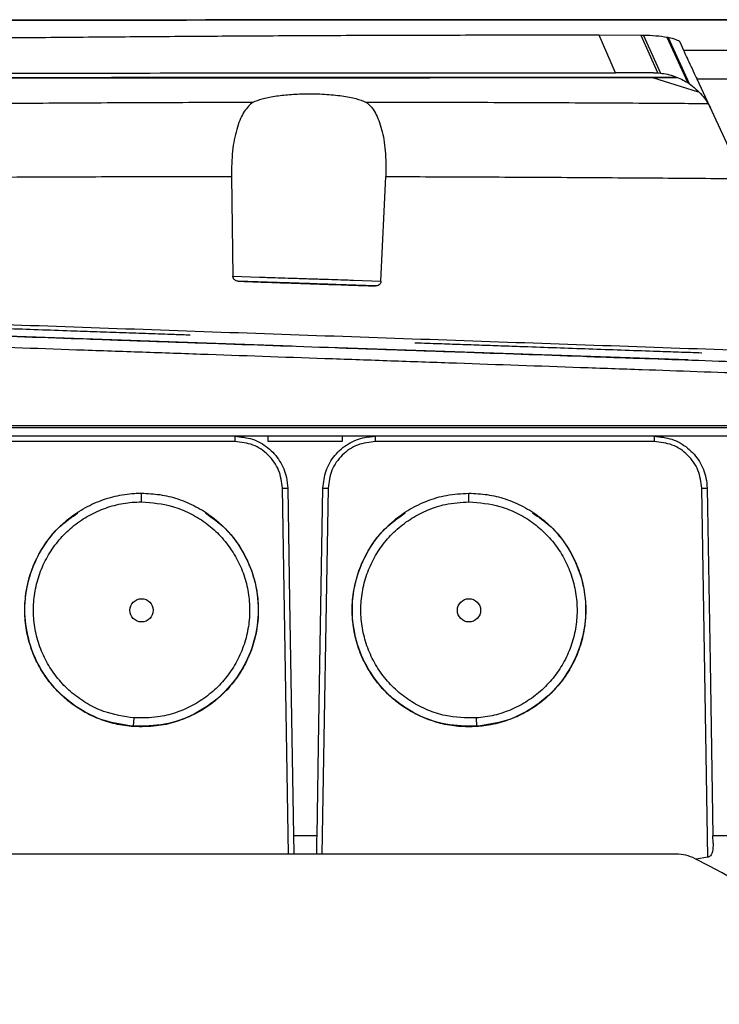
# Model space of a CAD drawing. Header units: millimetres. Extents: x 15 to 415, y 5 to 292.
# Tile 26 of 30: x 259 to 272, y 171 to 189. Entities that reach past the tile are written whole.
import ezdxf

# ---------------------------------------------------------------- set-up
doc = ezdxf.new("R2010")
doc.units = ezdxf.units.MM

msp = doc.modelspace()

# ---------------------------------------------------------------- linework, layer by layer
at = {"color": 7, "linetype": 'Continuous', "lineweight": 25}
for p, q in [((270.9657, 188.957), (270.1701, 188.9584)), ((270.4809, 188.2453), (270.1701, 188.9584)), ((271.0129, 188.9567), (270.9657, 188.957)), ((271.2856, 188.2431), (270.9657, 188.957)), ((271.0129, 188.9567), (271.3352, 188.2388)), ((271.48, 188.9144), (271.4608, 188.9179)), ((271.8547, 188.0568), (271.4608, 188.9179)), ((271.48, 188.9144), (271.8804, 188.04)), ((271.7089, 188.8263), (271.7089, 188.8264)), ((271.7797, 188.6716), (271.7089, 188.8263)), ((270.9969, 188.2456), (270.4809, 188.2453)), ((270.8013, 188.1569), (270.8014, 188.1569)), ((271.2058, 188.2457), (270.9969, 188.2456)), ((271.2058, 188.2457), (271.2856, 188.2431)), ((271.2856, 188.2431), (271.3352, 188.2388)), ((272.0201, 188.1545), (272.0373, 188.1545)), ((273.0415, 185.9457), (272.0323, 188.125)), ((271.8547, 188.0568), (271.8804, 188.04)), ((263.5735, 187.6851), (263.5465, 187.6688)), ((263.1582, 186.2708), (263.187, 184.3704)), ((266.0093, 184.277), (266.1, 186.268)), ((263.187, 184.3704), (263.6966, 184.3529)), ((265.9026, 184.1847), (263.2871, 184.2746)), ((265.4888, 184.2948), (266.0093, 184.277)), ((264.3151, 183.0387), (257.2616, 183.285)), ((271.8633, 182.7751), (264.8186, 183.0211)), ((263.2258, 181.2211), (257.9143, 181.2211)), ((263.8611, 181.2202), (263.861, 181.3208)), ((265.269, 181.2202), (263.8611, 181.2202)), ((265.269, 181.3208), (265.269, 181.2202)), ((271.2187, 181.2211), (265.9072, 181.2211)), ((261.4463, 180.0749), (261.4463, 180.2376)), ((267.6867, 180.0749), (267.6867, 180.2376)), ((272.2416, 173.3021), (272.124, 180.3309)), ((260.9831, 176.0035), (260.9835, 176.0035)), ((261.2951, 175.7974), (261.3061, 175.9561)), ((261.8537, 175.9917), (261.8541, 175.9918)), ((267.2789, 175.9918), (267.2793, 175.9917)), ((267.8379, 175.7974), (267.8269, 175.9561)), ((268.1495, 176.0035), (268.1499, 176.0035)), ((272.3377, 173.5679), (272.3354, 173.7089)), ((271.6348, 173.3617), (257.4236, 173.3617)), ((272.2416, 173.3021), (272.0166, 173.2645))]:
    msp.add_line(p, q, dxfattribs=at)
at = {"color": 8, "linetype": 'Continuous', "lineweight": 25}
for p, q in [((271.1842, 188.1539), (272.0559, 187.8831)), ((264.2477, 173.3617), (264.1311, 180.3309)), ((265.0019, 180.3309), (264.8853, 173.3617))]:
    msp.add_line(p, q, dxfattribs=at)
at = {"color": 7, "linetype": 'Continuous', "lineweight": 25, "flags": 128}
for points in [[(264.2317, 180.3317), (264.2674, 178.1939), (264.305, 175.9514), (264.3425, 173.7089)], [(264.7905, 173.7089), (264.8263, 175.8467), (264.8638, 178.0892), (264.9013, 180.3317)], [(272.2246, 180.3317), (272.28, 177.0203), (272.3354, 173.7089)]]:
    msp.add_lwpolyline(points, dxfattribs=at)
at = {"color": 7, "linetype": 'Continuous', "lineweight": 25}
for centre, radius, start, end in [((271.6348, 172.5617), 0.8, 63.09015, 90), ((264.5292, 158.5617), 16.5, 296.90985, 63.09015)]:
    msp.add_arc(centre, radius, start, end, dxfattribs=at)
for centre in [(261.4463, 178.0057), (267.6867, 178.0057)]:
    msp.add_ellipse(centre, major_axis=(0, 0.2216), ratio=0.9999619, dxfattribs=at)
for points, knots in [([(264.8551, 189.2477), (264.2334, 189.2474), (262.9904, 189.2467), (261.5645, 189.246), (260.5765, 189.2454), (260.0238, 189.2452), (259.4706, 189.2449), (259.102, 189.2447), (258.9171, 189.2446)], [0, 0, 0, 0, 0.3132535, 0.6263282, 0.7196216, 0.8128861, 0.9061333, 1, 1, 1, 1]), ([(273.3319, 189.2524), (272.7412, 189.2521), (271.5595, 189.2514), (269.76, 189.2504), (267.9486, 189.2493), (266.1298, 189.2483), (264.3109, 189.2474), (262.4992, 189.2464), (260.6993, 189.2454), (259.5172, 189.2448), (258.9263, 189.2445)], [0, 0, 0, 0, 0.1249005, 0.2498869, 0.3749158, 0.4999717, 0.6250327, 0.7500567, 0.8750796, 1, 1, 1, 1]), ([(264.8811, 189.2513), (264.2594, 189.2509), (263.0163, 189.2503), (261.1548, 189.2492), (259.8881, 189.2485), (259.212, 189.2481), (259.1144, 189.2481), (259.0244, 189.248), (258.964, 189.248), (258.9423, 189.248)], [0, 0, 0, 0, 0.3132495, 0.6263385, 0.9394035, 0.9543599, 0.9693328, 0.9889362, 1, 1, 1, 1]), ([(258.9521, 189.248), (259.543, 189.2484), (260.7255, 189.2491), (262.5256, 189.2501), (264.3376, 189.2511), (266.1565, 189.2521), (267.9752, 189.2531), (269.7864, 189.254), (271.5856, 189.255), (272.767, 189.2556), (273.3576, 189.2559)], [0, 0, 0, 0, 0.1248887, 0.2498873, 0.3749034, 0.4999717, 0.62502, 0.7500564, 0.8750674, 1, 1, 1, 1]), ([(270.8204, 189.2511), (270.8089, 189.251), (270.699, 189.251), (270.4905, 189.2509), (270.1949, 189.2507), (269.8991, 189.2505), (268.9127, 189.25), (267.232, 189.2491), (265.6472, 189.2482), (264.8551, 189.2477)], [0, 0, 0, 0, 0.0058064, 0.0555451, 0.1052734, 0.1549929, 0.2047056, 0.6024906, 1, 1, 1, 1]), ([(270.8457, 189.2545), (270.7096, 189.2544), (270.4389, 189.2543), (270.0332, 189.2541), (268.9748, 189.2535), (267.258, 189.2526), (265.6733, 189.2517), (264.8811, 189.2513)], [0, 0, 0, 0, 0.06879883, 0.13674115, 0.20470534, 0.60248134, 1, 1, 1, 1]), ([(272.9089, 189.2525), (272.8804, 189.2524), (272.8231, 189.2524), (272.6458, 189.2522), (272.3517, 189.252), (271.9005, 189.2517), (271.49, 189.2514), (271.184, 189.2513), (271.0029, 189.2512), (270.8807, 189.2511), (270.8204, 189.2511)], [0, 0, 0, 0, 0.11191231, 0.22409349, 0.42071428, 0.6174471, 0.81364301, 0.87633473, 0.93900386, 1, 1, 1, 1]), ([(272.9302, 189.2554), (272.902, 189.2554), (272.8452, 189.2554), (272.6687, 189.2553), (272.3754, 189.2552), (271.9251, 189.255), (271.515, 189.2548), (271.2092, 189.2547), (271.0282, 189.2546), (270.906, 189.2545), (270.8457, 189.2545)], [0, 0, 0, 0, 0.1116164, 0.2240935, 0.4207144, 0.6174472, 0.813643, 0.8763059, 0.9389746, 1, 1, 1, 1]), ([(270.1701, 188.9584), (269.6486, 188.9588), (268.603, 188.9596), (267.0266, 188.9573), (265.4419, 188.9525), (263.919, 188.9454), (262.4192, 188.9359), (260.9039, 188.9245), (259.2661, 188.9106), (258.1388, 188.8997), (257.5543, 188.8941)], [0, 0, 0, 0, 0.1240773, 0.2487561, 0.3739926, 0.499741, 0.6097532, 0.729837, 0.8599448, 1, 1, 1, 1]), ([(271.4608, 188.9179), (271.3931, 188.9281), (271.2577, 188.9485), (271.0945, 188.954), (271.0129, 188.9567)], [0, 0, 0, 0, 0.5001649, 1, 1, 1, 1]), ([(271.7089, 188.8264), (271.692, 188.8426), (271.6583, 188.8751), (271.5394, 188.9013), (271.48, 188.9144)], [0, 0, 0, 0, 0.499763, 1, 1, 1, 1]), ([(275.5636, 188.6585), (274.9355, 188.661), (273.6785, 188.666), (272.4129, 188.6697), (271.7797, 188.6716)], [0, 0, 0, 0, 0.499668, 1, 1, 1, 1]), ([(272.0323, 188.125), (272.0021, 188.1903), (271.9423, 188.3193), (271.8639, 188.4889), (271.8048, 188.6168), (271.7879, 188.6537), (271.7797, 188.6716)], [0, 0, 0, 0, 0.2635442, 0.5213778, 0.7681613, 1, 1, 1, 1]), ([(255.1076, 188.237), (256.1201, 188.2376), (258.1455, 188.2386), (261.2207, 188.2402), (264.3079, 188.2419), (267.4007, 188.2436), (269.4541, 188.2447), (270.4809, 188.2453)], [0, 0, 0, 0, 0.2000137, 0.4001087, 0.6001165, 0.8000418, 1, 1, 1, 1]), ([(271.0921, 188.1572), (270.3816, 188.1568), (268.9573, 188.1561), (266.7751, 188.1549), (264.5754, 188.1537), (262.376, 188.1525), (260.195, 188.1513), (258.7722, 188.1505), (258.0623, 188.1501)], [0, 0, 0, 0, 0.1659893, 0.3326994, 0.5000012, 0.6672882, 0.8340047, 1, 1, 1, 1]), ([(258.1545, 188.1468), (258.8658, 188.1472), (260.2933, 188.1479), (262.4635, 188.1491), (264.6398, 188.1503), (266.8209, 188.1515), (269.0146, 188.1527), (270.4593, 188.1535), (271.1842, 188.1539)], [0, 0, 0, 0, 0.1660148, 0.3331823, 0.4970113, 0.6619477, 0.8303719, 1, 1, 1, 1]), ([(270.8013, 188.1569), (270.5304, 188.1568), (269.7165, 188.1564), (268.3408, 188.1557), (266.6738, 188.1548), (264.9973, 188.1539), (263.3209, 188.153), (261.6522, 188.152), (259.9968, 188.1511), (258.9119, 188.1505), (258.3697, 188.1502)], [0, 0, 0, 0, 0.0665787, 0.2000947, 0.3336107, 0.4671266, 0.6006426, 0.7337117, 0.8669309, 1, 1, 1, 1]), ([(258.449, 188.1471), (258.7201, 188.1472), (259.5347, 188.1476), (260.9114, 188.1483), (262.5791, 188.1492), (264.256, 188.1501), (265.9323, 188.151), (267.6004, 188.152), (269.2548, 188.1529), (270.3387, 188.1535), (270.8803, 188.1538)], [0, 0, 0, 0, 0.0665802, 0.2000993, 0.3336184, 0.4671375, 0.6006566, 0.733721, 0.8669356, 1, 1, 1, 1]), ([(271.6491, 188.1573), (271.6358, 188.1573), (271.5416, 188.1573), (271.3285, 188.1572), (271.0555, 188.1571), (270.8731, 188.157), (270.8014, 188.1569)], [0, 0, 0, 0, 0.05850934, 0.41419386, 0.76987795, 1, 1, 1, 1]), ([(270.8803, 188.1538), (270.8824, 188.1538), (270.8865, 188.1538), (270.8944, 188.1538), (270.9003, 188.1539), (270.9041, 188.1539)], [0, 0, 0, 0, 0.2575785, 0.5151644, 1, 1, 1, 1]), ([(270.9041, 188.1539), (271.0134, 188.1539), (271.2319, 188.1541), (271.4848, 188.1542), (271.6137, 188.1543), (271.6553, 188.1543)], [0, 0, 0, 0, 0.4038683, 0.8077369, 1, 1, 1, 1]), ([(271.6489, 188.1574), (271.5876, 188.1574), (271.415, 188.1573), (271.2187, 188.1572), (271.0921, 188.1572)], [0, 0, 0, 0, 0.355304, 1, 1, 1, 1]), ([(271.1842, 188.1539), (271.281, 188.154), (271.4439, 188.1541), (271.5944, 188.1542), (271.6554, 188.1542)], [0, 0, 0, 0, 0.5946819, 1, 1, 1, 1]), ([(271.3352, 188.2388), (271.3805, 188.2324), (271.4751, 188.219), (271.6583, 188.1658), (271.7766, 188.1002), (271.8547, 188.0568)], [0, 0, 0, 0, 0.23736046, 0.49669357, 1, 1, 1, 1]), ([(275.6427, 188.1116), (275.0432, 188.1141), (273.8436, 188.1192), (272.6363, 188.1231), (272.0323, 188.125)], [0, 0, 0, 0, 0.4996866, 1, 1, 1, 1]), ([(271.8804, 188.04), (271.9676, 187.9708), (272.0984, 187.8668), (272.2071, 187.7165), (272.2551, 187.6368), (272.2781, 187.5937), (272.2913, 187.5672), (272.2982, 187.5524), (272.3014, 187.5458)], [0, 0, 0, 0, 0.497773, 0.74679382, 0.87237764, 0.93609805, 0.97114042, 1, 1, 1, 1]), ([(263.5735, 187.6851), (263.6259, 187.7068), (263.7298, 187.75), (263.975, 187.7999), (264.2595, 187.8332), (264.5874, 187.8485), (264.9366, 187.8411), (265.2705, 187.8078), (265.5465, 187.7552), (265.6598, 187.7092), (265.7159, 187.6864)], [0, 0, 0, 0, 0.1218209, 0.2420904, 0.359961, 0.4736515, 0.6089766, 0.7416101, 0.8721142, 1, 1, 1, 1]), ([(256.4771, 187.6462), (257.0641, 187.651), (258.2383, 187.6607), (260.0112, 187.6721), (261.7901, 187.6808), (262.979, 187.6837), (263.5735, 187.6851)], [0, 0, 0, 0, 0.2498246, 0.4997745, 0.7498454, 1, 1, 1, 1]), ([(263.5465, 187.6688), (263.4906, 187.6143), (263.3794, 187.5058), (263.2533, 187.1802), (263.1685, 186.7621), (263.1617, 186.4357), (263.1582, 186.2708)], [0, 0, 0, 0, 0.2523552, 0.5024681, 0.7487264, 1, 1, 1, 1]), ([(265.7159, 187.6864), (265.7214, 187.6835), (265.7316, 187.6783), (265.7402, 187.6722), (265.7441, 187.6694)], [0, 0, 0, 0, 0.544993, 1, 1, 1, 1]), ([(265.7441, 187.6694), (265.7443, 187.6693), (265.7464, 187.668), (265.8019, 187.6259), (265.9107, 187.4972), (266.0291, 187.184), (266.1041, 186.763), (266.1014, 186.4354), (266.1, 186.268)], [0, 0, 0, 0, 0.0007999, 0.0078973, 0.2509426, 0.499505, 0.7441211, 1, 1, 1, 1]), ([(256.2922, 186.2451), (256.8609, 186.2484), (257.9984, 186.255), (259.7141, 186.2629), (261.4343, 186.2687), (262.5836, 186.2701), (263.1582, 186.2708)], [0, 0, 0, 0, 0.2499972, 0.4999851, 0.7499855, 1, 1, 1, 1]), ([(263.2871, 184.2746), (263.2751, 184.276), (263.2513, 184.2788), (263.2245, 184.2951), (263.2068, 184.313), (263.196, 184.3303), (263.1886, 184.3496), (263.1875, 184.3635), (263.187, 184.3704)], [0, 0, 0, 0, 0.23505735, 0.46623653, 0.59666703, 0.72782769, 0.86352157, 1, 1, 1, 1]), ([(263.2871, 184.2746), (263.4366, 184.2694), (263.6235, 184.263), (263.8283, 184.256), (264.0255, 184.2492), (264.2886, 184.2401), (264.5877, 184.2299), (264.8873, 184.2196), (265.1511, 184.2105), (265.3419, 184.2039), (265.4122, 184.2015), (265.4497, 184.2002), (265.5599, 184.1963), (265.7042, 184.1915), (265.8533, 184.1863), (265.8973, 184.1848), (265.9026, 184.1847)], [0, 0, 0, 0, 0.2499034, 0.3124848, 0.3750049, 0.4375164, 0.499968, 0.562471, 0.6249823, 0.6874903, 0.7412405, 0.7491507, 0.7500967, 0.9261239, 0.9911077, 1, 1, 1, 1]), ([(263.6966, 184.3529), (263.7395, 184.3516), (263.8253, 184.3488), (264.0427, 184.3418), (264.3029, 184.3334), (264.59, 184.3241), (264.8774, 184.3148), (265.1387, 184.3063), (265.3579, 184.2991), (265.4451, 184.2963), (265.4888, 184.2948)], [0, 0, 0, 0, 0.1250263, 0.2499751, 0.375079, 0.4998992, 0.624821, 0.7498775, 0.8749272, 1, 1, 1, 1]), ([(264.5957, 184.2296), (264.5276, 184.2319), (264.3913, 184.2366), (264.2454, 184.2416), (264.1573, 184.2446), (264.0945, 184.2468), (264.0624, 184.2479), (264.0947, 184.2468), (264.1575, 184.2446), (264.2456, 184.2416), (264.3902, 184.2366), (264.5248, 184.232), (264.5914, 184.2297)], [0, 0, 0, 0, 0.1252701, 0.2505502, 0.3157825, 0.3811809, 0.501443, 0.6217041, 0.6869038, 0.75223, 0.8773046, 1, 1, 1, 1]), ([(264.5914, 184.2297), (264.6603, 184.2274), (264.7967, 184.2227), (264.9417, 184.2177), (265.0287, 184.2147), (265.0907, 184.2126), (265.1224, 184.2115), (265.0909, 184.2126), (265.0288, 184.2147), (264.9419, 184.2177), (264.7979, 184.2226), (264.6631, 184.2273), (264.5957, 184.2296)], [0, 0, 0, 0, 0.127022, 0.2515201, 0.3164249, 0.3815048, 0.5010268, 0.6208762, 0.6858578, 0.7509692, 0.8755176, 1, 1, 1, 1]), ([(266.0093, 184.277), (266.0089, 184.27), (266.008, 184.2558), (265.9995, 184.2363), (265.9876, 184.219), (265.9686, 184.2016), (265.94, 184.1864), (265.9152, 184.1853), (265.9026, 184.1847)], [0, 0, 0, 0, 0.1318318, 0.2709927, 0.400359, 0.5314363, 0.7615606, 1, 1, 1, 1]), ([(254.0998, 183.6184), (254.9671, 183.5878), (256.702, 183.5265), (259.3309, 183.434), (261.9711, 183.3414), (264.6179, 183.2487), (267.2642, 183.1562), (269.9025, 183.0642), (272.529, 182.9729), (274.2613, 182.9127), (275.1275, 182.8827)], [0, 0, 0, 0, 0.12494628, 0.24991528, 0.37493668, 0.49996333, 0.62493984, 0.74999912, 0.87497633, 1, 1, 1, 1]), ([(262.3716, 183.2466), (262.271, 183.2501), (262.0079, 183.2593), (261.5803, 183.2742), (261.0881, 183.2914), (260.5934, 183.3087), (259.8499, 183.3346), (258.8603, 183.3692), (257.9043, 183.4026), (257.2094, 183.4268), (256.7808, 183.4418), (256.4507, 183.4533), (256.3071, 183.4583), (256.2684, 183.4597)], [0, 0, 0, 0, 0.04851245, 0.12697314, 0.20618471, 0.28595011, 0.36573507, 0.56533124, 0.76449312, 0.82973157, 0.9024235, 0.97374373, 1, 1, 1, 1]), ([(253.9603, 183.4003), (254.1536, 183.3935), (255.1206, 183.3597), (256.4828, 183.3122), (258.4377, 183.2439), (260.0085, 183.1891), (261.5833, 183.1341), (263.16, 183.079), (264.7388, 183.0239), (266.3167, 182.9688), (267.8935, 182.9137), (269.4676, 182.8587), (271.3303, 182.7937), (273.0906, 182.7322), (274.4483, 182.6848), (275.1277, 182.6611)], [0, 0, 0, 0, 0.02776719, 0.13886217, 0.19439917, 0.30549414, 0.36103114, 0.41656813, 0.52766322, 0.58320019, 0.6387372, 0.7498322, 0.80536923, 0.90260905, 1, 1, 1, 1]), ([(253.9125, 183.1909), (254.1059, 183.1841), (255.0728, 183.1503), (256.435, 183.1027), (258.3898, 183.0342), (259.9606, 182.9793), (261.5352, 182.9241), (263.1119, 182.869), (264.6906, 182.8136), (266.2686, 182.7584), (267.8455, 182.7031), (269.4197, 182.6479), (271.296, 182.582), (273.0835, 182.5193), (274.4678, 182.4706), (275.1605, 182.4463)], [0, 0, 0, 0, 0.0276617, 0.1383344, 0.1936603, 0.304333, 0.359659, 0.4149849, 0.5256576, 0.5809836, 0.6363095, 0.7469822, 0.8023082, 0.9010749, 1, 1, 1, 1]), ([(272.1248, 182.906), (272.1227, 182.9061), (271.9885, 182.9107), (271.6903, 182.9212), (271.0067, 182.945), (270.0464, 182.9786), (269.0866, 183.0121), (268.3975, 183.0361), (267.9843, 183.0506), (267.5738, 183.0649), (267.1573, 183.0794), (266.8469, 183.0903), (266.679, 183.0962), (266.6542, 183.097)], [0, 0, 0, 0, 0.0013182, 0.0824876, 0.1561547, 0.3812068, 0.607091, 0.6824546, 0.7578604, 0.8329813, 0.9063646, 0.986202, 1, 1, 1, 1]), ([(278.954, 181.4818), (278.9534, 181.4818), (278.951, 181.4818), (278.9051, 181.4818), (278.8025, 181.4818), (278.6824, 181.4818), (278.4859, 181.4818), (278.246, 181.4818), (277.8894, 181.4818), (277.6068, 181.4818), (277.4498, 181.4818), (277.4282, 181.4818), (277.3653, 181.4818), (277.2352, 181.4818), (277.014, 181.4818), (276.7158, 181.4818), (276.3397, 181.4818), (275.9099, 181.4818), (275.5227, 181.4818), (275.2698, 181.4818), (275.1747, 181.4818), (275.1397, 181.4818), (275.0345, 181.4818), (274.6134, 181.4818), (273.89, 181.4818), (272.9222, 181.4818), (271.9516, 181.4818), (270.6539, 181.4818), (269.3516, 181.4818), (267.7201, 181.4818), (266.4123, 181.4818), (265.1037, 181.4818), (263.7948, 181.4818), (262.4861, 181.4818), (261.1791, 181.4818), (259.8737, 181.4818), (258.5713, 181.4818), (257.2733, 181.4818), (256.3023, 181.4818), (255.3342, 181.4818), (254.6106, 181.4818), (254.1694, 181.4818), (254.0391, 181.4818), (253.984, 181.4818), (253.9489, 181.4818), (253.8439, 181.4818), (253.5864, 181.4818), (253.2003, 181.4819), (252.7762, 181.4818), (252.3989, 181.4818), (252.086, 181.4818), (251.8408, 181.4818), (251.7222, 181.4818), (251.6572, 181.4818), (251.5553, 181.4818), (251.3892, 181.4818), (251.1182, 181.4818), (250.8255, 181.4818), (250.5944, 181.4818), (250.4097, 181.4818), (250.2996, 181.4818), (250.226, 181.4818), (250.1921, 181.4818), (250.1717, 181.4818), (250.1787, 181.4818), (250.1808, 181.4818)], [0, 0, 0, 0, 0.0149368, 0.0520113, 0.070546, 0.1076205, 0.1261552, 0.1632296, 0.1991289, 0.2350774, 0.2353148, 0.2362646, 0.240066, 0.2476821, 0.2554437, 0.2647428, 0.2743115, 0.2836105, 0.2931792, 0.2978167, 0.2983959, 0.2986855, 0.2998438, 0.3044773, 0.323012, 0.3415466, 0.3600812, 0.3786159, 0.41569, 0.4342246, 0.4712987, 0.4898334, 0.508368, 0.5454421, 0.5639768, 0.5825114, 0.6195855, 0.6381201, 0.6566548, 0.6751894, 0.6937241, 0.6983575, 0.7006743, 0.7012535, 0.701543, 0.7027015, 0.7073389, 0.7166379, 0.7262066, 0.7355057, 0.7450744, 0.7543734, 0.7639422, 0.7651006, 0.769734, 0.7882687, 0.8068034, 0.8438779, 0.8809523, 0.899487, 0.9365615, 0.9550962, 0.9736309, 0.9921656, 1, 1, 1, 1]), ([(275.1448, 181.522), (274.2759, 181.522), (272.5348, 181.522), (269.8918, 181.522), (267.2305, 181.522), (264.5585, 181.522), (261.8865, 181.522), (259.2252, 181.522), (256.5824, 181.522), (254.8413, 181.522), (253.9725, 181.522)], [0, 0, 0, 0, 0.1244448, 0.2493651, 0.3746042, 0.5000031, 0.6254017, 0.7506396, 0.8755579, 1, 1, 1, 1]), ([(278.7932, 181.3208), (278.7937, 181.3208), (278.8003, 181.3208), (278.7753, 181.3208), (278.7149, 181.3208), (278.5747, 181.3208), (278.3538, 181.3208), (278.0553, 181.3208), (277.7347, 181.3208), (277.4688, 181.3208), (277.1694, 181.3208), (276.9486, 181.3208), (276.6652, 181.3208), (276.3178, 181.3208), (275.9234, 181.3208), (275.4879, 181.3208), (274.8396, 181.3208), (273.6564, 181.3208), (272.2807, 181.3208), (270.5537, 181.3208), (269.167, 181.3208), (267.4297, 181.3208), (266.0371, 181.3208), (264.2954, 181.3208), (262.9019, 181.3208), (261.1622, 181.3208), (259.4253, 181.3208), (257.695, 181.3208), (256.3169, 181.3208), (255.286, 181.3208), (254.4319, 181.3208), (253.743, 181.3208), (253.2706, 181.3208), (252.853, 181.3208), (252.5018, 181.3208), (252.2068, 181.3208), (251.9946, 181.3208), (251.8623, 181.3208), (251.7464, 181.3208), (251.5521, 181.3208), (251.201, 181.3208), (250.8803, 181.3208), (250.6408, 181.3208), (250.5015, 181.3208), (250.4039, 181.3208), (250.3452, 181.3208), (250.3397, 181.3208), (250.3371, 181.3208)], [0, 0, 0, 0, 0.0019264, 0.029451, 0.0569757, 0.0845003, 0.1395661, 0.1670907, 0.1946154, 0.2366002, 0.2453981, 0.2542002, 0.2632529, 0.2721378, 0.281281, 0.2901501, 0.2992646, 0.3191859, 0.3590342, 0.3789554, 0.4188038, 0.438725, 0.4785734, 0.4984946, 0.538343, 0.5582642, 0.5981126, 0.6379609, 0.6578822, 0.6778034, 0.6977246, 0.707688, 0.7178305, 0.7267083, 0.7358436, 0.7447216, 0.7538574, 0.7607964, 0.7677523, 0.7817773, 0.8093558, 0.8645292, 0.8921077, 0.9196862, 0.9472647, 0.9748432, 1, 1, 1, 1]), ([(263.2258, 181.3208), (263.3387, 181.3098), (263.5646, 181.2876), (263.8657, 181.1146), (264.0933, 180.8599), (264.212, 180.5823), (264.2262, 180.4008), (264.2317, 180.3317)], [0, 0, 0, 0, 0.2166526, 0.4333067, 0.649954, 0.8667953, 1, 1, 1, 1]), ([(263.2258, 181.3208), (263.2258, 181.3194), (263.2258, 181.3164), (263.2258, 181.2933), (263.2258, 181.2604), (263.2258, 181.2342), (263.2258, 181.2211)], [0, 0, 0, 0, 0.24999793, 0.50000146, 0.74999907, 1, 1, 1, 1]), ([(264.1311, 180.3309), (264.1158, 180.4481), (264.0852, 180.6824), (263.875, 180.9762), (263.5777, 181.1812), (263.3431, 181.2078), (263.2258, 181.2211)], [0, 0, 0, 0, 0.2501684, 0.5002023, 0.7501761, 1, 1, 1, 1]), ([(264.9013, 180.3317), (264.9143, 180.4446), (264.9404, 180.6704), (265.1189, 180.969), (265.378, 181.1922), (265.6575, 181.3056), (265.8386, 181.3167), (265.9072, 181.3208)], [0, 0, 0, 0, 0.2171209, 0.434247, 0.6512472, 0.8680117, 1, 1, 1, 1]), ([(265.9072, 181.2211), (265.7899, 181.2078), (265.5552, 181.1812), (265.258, 180.9762), (265.0478, 180.6824), (265.0172, 180.4481), (265.0019, 180.3309)], [0, 0, 0, 0, 0.24982386, 0.49979773, 0.74983158, 1, 1, 1, 1]), ([(265.9072, 181.2211), (265.9072, 181.2342), (265.9072, 181.2604), (265.9072, 181.2933), (265.9072, 181.3164), (265.9072, 181.3194), (265.9072, 181.3208)], [0, 0, 0, 0, 0.2500009, 0.4999985, 0.7500021, 1, 1, 1, 1]), ([(271.2187, 181.3208), (271.3328, 181.3095), (271.5611, 181.2868), (271.8644, 181.1105), (272.0922, 180.8512), (272.2065, 180.5739), (272.2198, 180.3959), (272.2246, 180.3317)], [0, 0, 0, 0, 0.2195453, 0.4390789, 0.6587003, 0.8768587, 1, 1, 1, 1]), ([(271.2187, 181.3208), (271.2187, 181.3194), (271.2187, 181.3164), (271.2187, 181.2933), (271.2187, 181.2604), (271.2187, 181.2342), (271.2187, 181.2211)], [0, 0, 0, 0, 0.24999793, 0.50000146, 0.74999907, 1, 1, 1, 1]), ([(272.124, 180.3309), (272.1087, 180.4479), (272.0781, 180.6821), (271.8682, 180.9758), (271.571, 181.1811), (271.3361, 181.2078), (271.2187, 181.2211)], [0, 0, 0, 0, 0.2498237, 0.4997978, 0.7498317, 1, 1, 1, 1]), ([(261.2949, 175.7909), (261.1786, 175.8041), (260.9461, 175.8306), (260.6028, 175.9408), (260.2747, 176.1067), (259.9712, 176.3298), (259.71, 176.6024), (259.4969, 176.9148), (259.3404, 177.2589), (259.244, 177.6229), (259.2108, 177.9966), (259.2394, 178.3702), (259.3309, 178.7344), (259.4812, 179.0799), (259.6897, 179.3942), (259.9471, 179.6706), (260.2481, 179.899), (260.5822, 180.0736), (260.9397, 180.188), (261.2316, 180.2329), (261.401, 180.2361), (261.4463, 180.237)], [0, 0, 0, 0, 0.0512831, 0.1025564, 0.1573115, 0.2120682, 0.2671669, 0.3222767, 0.3773151, 0.4323571, 0.4868177, 0.5412716, 0.5961138, 0.65094, 0.7059278, 0.7609183, 0.8159994, 0.8710777, 0.9256019, 0.9801152, 1, 1, 1, 1]), ([(261.4463, 180.237), (261.5632, 180.2315), (261.797, 180.2204), (262.1477, 180.1335), (262.4876, 179.9895), (262.8072, 179.786), (263.0873, 179.5303), (263.3193, 179.2323), (263.497, 178.9015), (263.6176, 178.5472), (263.6759, 178.1767), (263.6728, 177.8004), (263.6052, 177.4298), (263.4778, 177.0743), (263.2904, 176.7459), (263.0514, 176.4535), (262.7669, 176.2066), (262.4464, 176.0099), (262.0968, 175.8728), (261.7098, 175.7853), (261.4398, 175.7889), (261.2949, 175.7909)], [0, 0, 0, 0, 0.0491001, 0.0981943, 0.1509668, 0.2037471, 0.2566991, 0.3096604, 0.3617668, 0.4138592, 0.4662898, 0.5187104, 0.5713286, 0.6239376, 0.6767443, 0.7295526, 0.7819786, 0.8343946, 0.8868377, 0.9392797, 1, 1, 1, 1]), ([(264.1311, 180.3309), (264.1443, 180.3311), (264.1706, 180.3315), (264.2039, 180.3318), (264.2271, 180.3319), (264.2301, 180.3318), (264.2317, 180.3317)], [0, 0, 0, 0, 0.2499977, 0.4999978, 0.7499944, 1, 1, 1, 1]), ([(264.9013, 180.3317), (264.9028, 180.3318), (264.9059, 180.3319), (264.9291, 180.3318), (264.9624, 180.3315), (264.9887, 180.3311), (265.0019, 180.3309)], [0, 0, 0, 0, 0.2500056, 0.5000024, 0.7500024, 1, 1, 1, 1]), ([(267.8381, 175.7909), (267.7211, 175.7883), (267.4871, 175.7831), (267.1321, 175.8462), (266.7844, 175.9651), (266.4539, 176.1445), (266.1592, 176.3782), (265.9061, 176.6575), (265.7042, 176.9763), (265.5585, 177.3237), (265.4744, 177.6898), (265.4508, 178.0651), (265.4922, 178.4401), (265.595, 178.804), (265.7592, 179.1439), (265.9765, 179.4529), (266.2448, 179.7201), (266.5534, 179.9391), (266.8936, 180.1009), (267.2733, 180.2141), (267.5425, 180.229), (267.6867, 180.237)], [0, 0, 0, 0, 0.0491106, 0.098216, 0.1506309, 0.2030311, 0.2555402, 0.3080453, 0.3607462, 0.4134387, 0.4657048, 0.5179598, 0.5707839, 0.6236011, 0.6761724, 0.7287505, 0.7816774, 0.8346218, 0.8870476, 0.9394745, 1, 1, 1, 1]), ([(267.6867, 180.237), (267.8036, 180.2315), (268.0374, 180.2204), (268.3876, 180.133), (268.7272, 179.9903), (269.0452, 179.7879), (269.3233, 179.5342), (269.5568, 179.2381), (269.7361, 178.9053), (269.8573, 178.5478), (269.916, 178.1763), (269.9131, 177.8007), (269.846, 177.4302), (269.7185, 177.0755), (269.532, 176.7486), (269.2945, 176.4561), (269.0097, 176.2084), (268.6876, 176.0107), (268.3369, 175.872), (268.0488, 175.8088), (267.8812, 175.7946), (267.8381, 175.7909)], [0, 0, 0, 0, 0.0512813, 0.1025608, 0.1574995, 0.2124233, 0.2672248, 0.3220229, 0.3772066, 0.4323927, 0.4869879, 0.5415711, 0.5965565, 0.6515271, 0.7062863, 0.7610396, 0.8161499, 0.8712584, 0.9261418, 0.9810218, 1, 1, 1, 1]), ([(272.124, 180.3309), (272.1371, 180.3311), (272.1635, 180.3315), (272.1967, 180.3318), (272.22, 180.3319), (272.223, 180.3318), (272.2246, 180.3317)], [0, 0, 0, 0, 0.2500005, 0.5000001, 0.749995, 1, 1, 1, 1]), ([(261.3062, 175.9561), (261.1083, 175.9855), (260.7953, 176.032), (260.4064, 176.2228), (260.1203, 176.421), (259.8725, 176.6673), (259.6683, 176.951), (259.5155, 177.2654), (259.4177, 177.5997), (259.3782, 177.9445), (259.3956, 178.291), (259.4718, 178.6304), (259.603, 178.954), (259.7887, 179.2503), (260.0206, 179.5119), (260.2934, 179.7298), (260.5977, 179.8991), (260.9257, 180.0132), (261.2124, 180.0653), (261.387, 180.0698), (261.4463, 180.0714)], [0, 0, 0, 0, 0.0941947, 0.1489751, 0.2037574, 0.2588089, 0.3138684, 0.3688669, 0.423862, 0.4783333, 0.5327942, 0.5877077, 0.6426063, 0.6977058, 0.7528064, 0.8076985, 0.8625812, 0.9172105, 0.9718283, 1, 1, 1, 1]), ([(261.4463, 180.0714), (261.6457, 180.0552), (261.9617, 180.0296), (262.3638, 179.8649), (262.6641, 179.6852), (262.9294, 179.455), (263.1509, 179.185), (263.3227, 178.8834), (263.4428, 178.5585), (263.5056, 178.2165), (263.5114, 177.8675), (263.4573, 177.5226), (263.3474, 177.1906), (263.1814, 176.8822), (262.9669, 176.6062), (262.7093, 176.3714), (262.4174, 176.1821), (262.0969, 176.0473), (261.7242, 175.9532), (261.4571, 175.955), (261.3062, 175.9561)], [0, 0, 0, 0, 0.0901967, 0.1429574, 0.1957252, 0.2486903, 0.301658, 0.3536892, 0.4057034, 0.4583105, 0.5109095, 0.5635522, 0.61619, 0.6690479, 0.7219094, 0.7742923, 0.8266675, 0.8791802, 0.9316963, 1, 1, 1, 1]), ([(267.8268, 175.9561), (267.6268, 175.9586), (267.3106, 175.9626), (266.8995, 176.098), (266.5894, 176.2549), (266.311, 176.4648), (266.0703, 176.7176), (265.8761, 177.0079), (265.7332, 177.3258), (265.647, 177.6626), (265.6165, 178.0094), (265.6463, 178.3575), (265.733, 178.6968), (265.8773, 179.0153), (266.0714, 179.3061), (266.3134, 179.5595), (266.5937, 179.7689), (266.9041, 179.9261), (267.2692, 180.0454), (267.5356, 180.062), (267.6867, 180.0714)], [0, 0, 0, 0, 0.0902109, 0.1426023, 0.19498, 0.2475911, 0.3002007, 0.352862, 0.4055146, 0.4578063, 0.5100902, 0.5629581, 0.6158233, 0.6684386, 0.7210655, 0.773958, 0.8268667, 0.8792037, 0.931541, 1, 1, 1, 1]), ([(267.6867, 180.0714), (267.886, 180.055), (268.2015, 180.029), (268.603, 179.8657), (268.9021, 179.6874), (269.1657, 179.4586), (269.3886, 179.1899), (269.5621, 178.8865), (269.6825, 178.5591), (269.7455, 178.2171), (269.7518, 177.8692), (269.6984, 177.5244), (269.5886, 177.1926), (269.4233, 176.8854), (269.2101, 176.6091), (268.9521, 176.3732), (268.6588, 176.183), (268.3377, 176.0468), (268.056, 175.9772), (267.8838, 175.9613), (267.8268, 175.9561)], [0, 0, 0, 0, 0.0942009, 0.1490742, 0.2039318, 0.2588608, 0.3137858, 0.3688385, 0.4238871, 0.4784972, 0.5330931, 0.5881868, 0.6432676, 0.6981117, 0.7529541, 0.8080617, 0.8631691, 0.918019, 0.9728632, 1, 1, 1, 1]), ([(261.2951, 175.7974), (261.1072, 175.8239), (260.7306, 175.8772), (260.2149, 176.1365), (259.7779, 176.5082), (259.4511, 176.9806), (259.2543, 177.5198), (259.2004, 178.0914), (259.2932, 178.6585), (259.528, 179.1803), (259.8464, 179.5984), (260.119, 179.7829), (260.2334, 179.8603)], [0, 0, 0, 0, 0.1024992, 0.2054057, 0.3083668, 0.4113981, 0.5137287, 0.6167861, 0.7199197, 0.8220108, 0.9253282, 1, 1, 1, 1]), ([(262.6631, 179.8609), (262.7963, 179.7664), (263.0916, 179.557), (263.4174, 179.0919), (263.6353, 178.5355), (263.6945, 177.9373), (263.594, 177.3464), (263.3415, 176.8025), (262.9542, 176.345), (262.4593, 176.0073), (261.8915, 175.8028), (261.4937, 175.7992), (261.2951, 175.7974)], [0, 0, 0, 0, 0.0837224, 0.1855351, 0.2870325, 0.3891035, 0.4912066, 0.5923757, 0.694556, 0.7961975, 0.8982276, 1, 1, 1, 1]), ([(267.8379, 175.7974), (267.6393, 175.7992), (267.2415, 175.8028), (266.6737, 176.0073), (266.1788, 176.345), (265.7915, 176.8025), (265.539, 177.3464), (265.4386, 177.9373), (265.4977, 178.5355), (265.7156, 179.0919), (266.0414, 179.557), (266.3367, 179.7664), (266.4699, 179.8609)], [0, 0, 0, 0, 0.10177243, 0.20380247, 0.30544406, 0.40762429, 0.50879337, 0.61089647, 0.71296751, 0.8144649, 0.91627762, 1, 1, 1, 1]), ([(268.8996, 179.8603), (269.014, 179.7829), (269.2866, 179.5984), (269.605, 179.1803), (269.8398, 178.6585), (269.9326, 178.0914), (269.8787, 177.5198), (269.6819, 176.9806), (269.3551, 176.5082), (268.9181, 176.1365), (268.4024, 175.8772), (268.0258, 175.8239), (267.8379, 175.7974)], [0, 0, 0, 0, 0.0746718, 0.1779892, 0.2800803, 0.3832139, 0.4862713, 0.5886019, 0.6916332, 0.7945943, 0.8975008, 1, 1, 1, 1]), ([(264.7905, 173.7089), (264.7158, 173.7089), (264.5665, 173.7089), (264.4171, 173.7089), (264.3425, 173.7089)], [0, 0, 0, 0, 0.5000556, 1, 1, 1, 1]), ([(264.3425, 173.7089), (264.3439, 173.6216), (264.346, 173.496), (264.3478, 173.393), (264.3483, 173.3617)], [0, 0, 0, 0, 0.6962749, 1, 1, 1, 1]), ([(264.7847, 173.3617), (264.7853, 173.3961), (264.787, 173.4999), (264.7891, 173.6251), (264.7905, 173.7089)], [0, 0, 0, 0, 0.3310797, 1, 1, 1, 1]), ([(274.8004, 173.709), (274.391, 173.7089), (273.572, 173.7089), (272.7477, 173.7089), (272.3354, 173.7089)], [0, 0, 0, 0, 0.499865, 1, 1, 1, 1]), ([(272.3377, 173.5679), (272.3379, 173.5155), (272.3381, 173.4469), (272.315, 173.3703), (272.2951, 173.3359), (272.2712, 173.3141), (272.2538, 173.3051), (272.2439, 173.3027), (272.2416, 173.3021)], [0, 0, 0, 0, 0.5057332, 0.6613913, 0.8179323, 0.9048524, 0.9775803, 1, 1, 1, 1])]:
    msp.add_open_spline(points, degree=3, knots=knots, dxfattribs=at)
at = {"color": 8, "linetype": 'Continuous', "lineweight": 25}
for points, knots in [([(265.7159, 187.6864), (266.3088, 187.6857), (267.4943, 187.6842), (269.267, 187.6776), (270.8535, 187.6695), (271.8438, 187.6625), (272.2493, 187.6597)], [0, 0, 0, 0, 0.2708718, 0.5416618, 0.8123292, 1, 1, 1, 1]), ([(266.1, 186.268), (266.677, 186.2662), (267.831, 186.2626), (269.5573, 186.2534), (271.2522, 186.2421), (272.3665, 186.2331), (272.9104, 186.2287)], [0, 0, 0, 0, 0.2529092, 0.5058233, 0.7587441, 1, 1, 1, 1])]:
    msp.add_open_spline(points, degree=3, knots=knots, dxfattribs=at)

doc.saveas('drawing.dxf')
